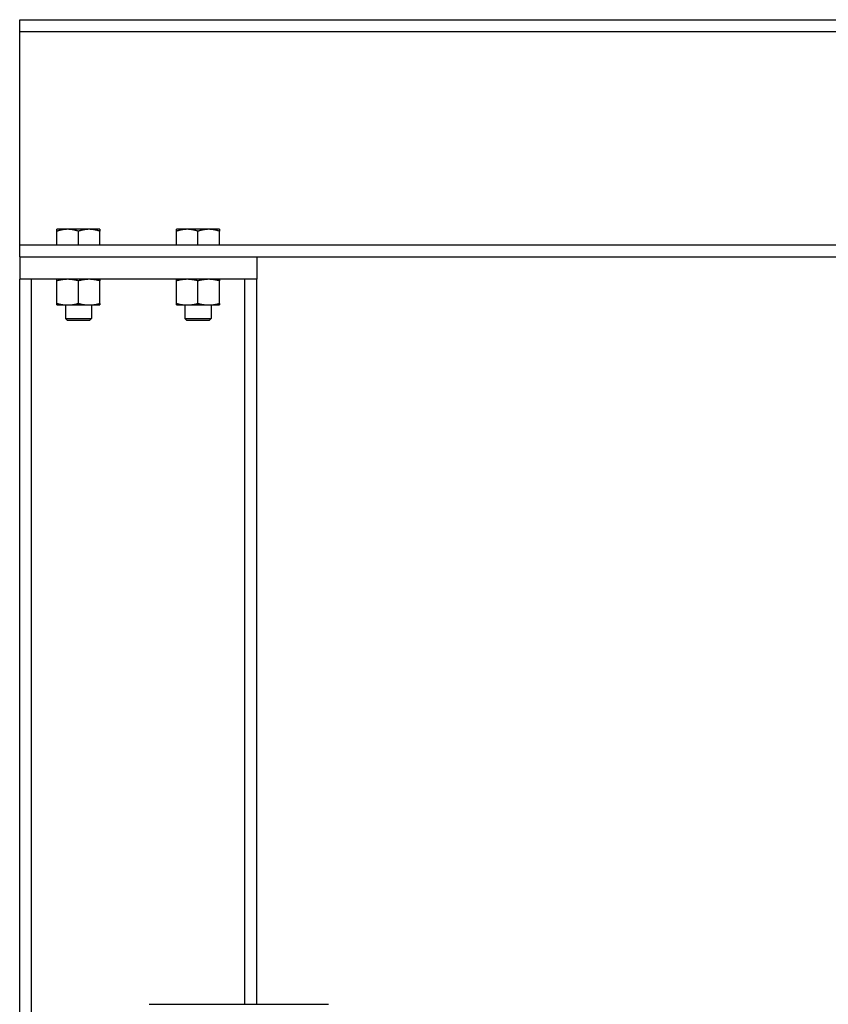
# Model space of a CAD drawing. Header units: inches. Extents: x 36 to 1719, y -84 to 1122.
# Tile 121 of 256: x 690 to 717, y 503 to 536. Entities that reach past the tile are written whole.
import ezdxf

# ---------------------------------------------------------------- set-up
doc = ezdxf.new("R2010")
doc.units = ezdxf.units.IN
doc.header["$LTSCALE"] = 48
doc.header["$MEASUREMENT"] = 0
doc.layers.add('Visible (ANSI)', color=7, linetype='Continuous', lineweight=30)

msp = doc.modelspace()

# ---------------------------------------------------------------- linework, layer by layer
at = {"layer": 'Visible (ANSI)'}
for p, q in [((690.01418, 535.78139), (869.94418, 535.78139)), ((690.01418, 535.38139), (690.01418, 535.78139)), ((690.01418, 535.38139), (869.94418, 535.38139)), ((690.01418, 534.98139), (690.01418, 535.38139)), ((690.01418, 528.65139), (690.01418, 534.98139)), ((691.61981, 528.77327), (691.26043, 528.77327)), ((691.26043, 528.25139), (691.26043, 528.70907)), ((692.33856, 528.77327), (691.61981, 528.77327)), ((691.97918, 528.25139), (691.97918, 528.70907)), ((692.69793, 528.77327), (692.33856, 528.77327)), ((692.69793, 528.25139), (692.69793, 528.70907)), ((695.61981, 528.77327), (695.26043, 528.77327)), ((695.26043, 528.25139), (695.26043, 528.70907)), ((696.33856, 528.77327), (695.61981, 528.77327)), ((695.97918, 528.25139), (695.97918, 528.70907)), ((696.69793, 528.77327), (696.33856, 528.77327)), ((696.69793, 528.25139), (696.69793, 528.70907)), ((690.01418, 528.25139), (690.01418, 528.65139)), ((690.01418, 528.25139), (869.94418, 528.25139)), ((690.01418, 527.85139), (690.01418, 528.25139)), ((690.01418, 527.85139), (869.94418, 527.85139)), ((690.01418, 527.85139), (690.01418, 527.10139)), ((697.94418, 527.85139), (697.94418, 527.10139)), ((690.41418, 527.10139), (690.01418, 527.10139)), ((690.01418, 502.61139), (690.01418, 527.10139)), ((690.41418, 502.61139), (690.41418, 527.10139)), ((697.54418, 527.10139), (690.41418, 527.10139)), ((691.26018, 526.29426), (691.26018, 527.04952)), ((691.97918, 526.29426), (691.97918, 527.04952)), ((692.69818, 526.29426), (692.69818, 527.04952)), ((695.26018, 526.29426), (695.26018, 527.04952)), ((695.97918, 526.29426), (695.97918, 527.04952)), ((696.69818, 526.29426), (696.69818, 527.04952)), ((697.94418, 527.10139), (697.54418, 527.10139)), ((697.54418, 502.86139), (697.54418, 527.10139)), ((697.94418, 502.86139), (697.94418, 527.10139)), ((691.26018, 526.24239), (691.61968, 526.24239)), ((691.54168, 526.24239), (691.54168, 525.79456)), ((691.61968, 526.24239), (692.33868, 526.24239)), ((692.33868, 526.24239), (692.69818, 526.24239)), ((692.41668, 526.24239), (692.41668, 525.79456)), ((695.26018, 526.24239), (695.61968, 526.24239)), ((695.54168, 526.24239), (695.54168, 525.79456)), ((695.61968, 526.24239), (696.33868, 526.24239)), ((696.33868, 526.24239), (696.69818, 526.24239)), ((696.41668, 526.24239), (696.41668, 525.79456)), ((691.60985, 525.72639), (691.54168, 525.79456)), ((691.54168, 525.79456), (692.41668, 525.79456)), ((692.34852, 525.72639), (692.41668, 525.79456)), ((695.60985, 525.72639), (695.54168, 525.79456)), ((695.54168, 525.79456), (696.41668, 525.79456)), ((696.34852, 525.72639), (696.41668, 525.79456)), ((692.34852, 525.72639), (691.60985, 525.72639)), ((696.34852, 525.72639), (695.60985, 525.72639)), ((694.34068, 502.86139), (700.34068, 502.86139))]:
    msp.add_line(p, q, dxfattribs=at)
for points in [[(691.26043, 528.70907), (691.26043, 528.77327), (691.26043, 528.77327)], [(691.61981, 528.77327), (691.45302, 528.77327), (691.26043, 528.70907)], [(691.97918, 528.70907), (691.78659, 528.77327), (691.61981, 528.77327)], [(692.33856, 528.77327), (692.17177, 528.77327), (691.97918, 528.70907)], [(692.69793, 528.70907), (692.50534, 528.77327), (692.33856, 528.77327)], [(692.69793, 528.77327), (692.69793, 528.77327), (692.69793, 528.70907)], [(695.26043, 528.70907), (695.26043, 528.77327), (695.26043, 528.77327)], [(695.61981, 528.77327), (695.45302, 528.77327), (695.26043, 528.70907)], [(695.97918, 528.70907), (695.78659, 528.77327), (695.61981, 528.77327)], [(696.33856, 528.77327), (696.17177, 528.77327), (695.97918, 528.70907)], [(696.69793, 528.70907), (696.50534, 528.77327), (696.33856, 528.77327)], [(696.69793, 528.77327), (696.69793, 528.77327), (696.69793, 528.70907)], [(691.26018, 527.04952), (691.26018, 527.10139), (691.26018, 527.10139)], [(691.61968, 527.10139), (691.45284, 527.10139), (691.26018, 527.04952)], [(691.97918, 527.04952), (691.78653, 527.10139), (691.61968, 527.10139)], [(692.33868, 527.10139), (692.17184, 527.10139), (691.97918, 527.04952)], [(692.69818, 527.04952), (692.50553, 527.10139), (692.33868, 527.10139)], [(692.69818, 527.10139), (692.69818, 527.10139), (692.69818, 527.04952)], [(695.26018, 527.04952), (695.26018, 527.10139), (695.26018, 527.10139)], [(695.61968, 527.10139), (695.45284, 527.10139), (695.26018, 527.04952)], [(695.97918, 527.04952), (695.78653, 527.10139), (695.61968, 527.10139)], [(696.33868, 527.10139), (696.17184, 527.10139), (695.97918, 527.04952)], [(696.69818, 527.04952), (696.50553, 527.10139), (696.33868, 527.10139)], [(696.69818, 527.10139), (696.69818, 527.10139), (696.69818, 527.04952)], [(691.26018, 526.24239), (691.26018, 526.24239), (691.26018, 526.29426)], [(691.26018, 526.29426), (691.45284, 526.24239), (691.61968, 526.24239)], [(691.61968, 526.24239), (691.78653, 526.24239), (691.97918, 526.29426)], [(691.97918, 526.29426), (692.17184, 526.24239), (692.33868, 526.24239)], [(692.33868, 526.24239), (692.50553, 526.24239), (692.69818, 526.29426)], [(692.69818, 526.29426), (692.69818, 526.24239), (692.69818, 526.24239)], [(695.26018, 526.24239), (695.26018, 526.24239), (695.26018, 526.29426)], [(695.26018, 526.29426), (695.45284, 526.24239), (695.61968, 526.24239)], [(695.61968, 526.24239), (695.78653, 526.24239), (695.97918, 526.29426)], [(695.97918, 526.29426), (696.17184, 526.24239), (696.33868, 526.24239)], [(696.33868, 526.24239), (696.50553, 526.24239), (696.69818, 526.29426)], [(696.69818, 526.29426), (696.69818, 526.24239), (696.69818, 526.24239)]]:
    msp.add_rational_spline(points, [1, 1.0379548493, 1], degree=2, dxfattribs=at)

doc.saveas('drawing.dxf')
